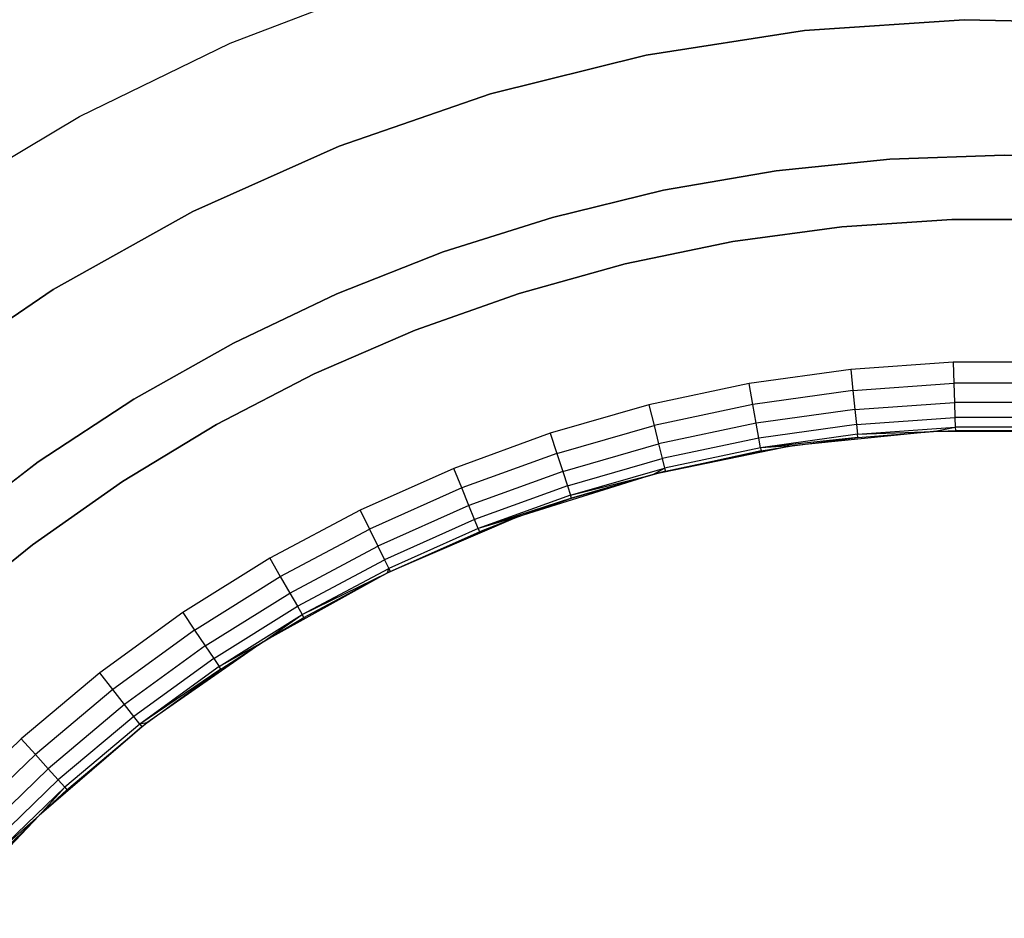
# Model space of a CAD drawing. Extents: x -1.67 to 1.67, y 0.02 to 3.36.
# Tile 11 of 24: x -0.57 to 0, y 2.22 to 2.73. Entities that reach past the tile are written whole.
import ezdxf

# ---------------------------------------------------------------- set-up
doc = ezdxf.new("R2010")
doc.units = 0
doc.header["$MEASUREMENT"] = 0
doc.layers.get('0').update_dxf_attribs({"color": 13, "linetype": 'CONTINUOUS'})

# ---------------------------------------------------------------- blocks, each defined once
blk = doc.blocks.new('BAHIA_PM_STL')
at = {"color": 0}
for p, q in [((-0.44606, 2.71953, 0.23858), (-0.3559, 2.75406, 0.23858)), ((-0.44606, 2.71953, 1.10079), (-0.3559, 2.75406, 1.10079)), ((-0.44606, 2.71953, 0.23858), (-0.3559, 2.75406, 0.23858)), ((-0.44606, 2.71953, 1.10079), (-0.3559, 2.75406, 1.10079)), ((-0.02308, 2.73301, 0.23858), (-0.11517, 2.72688, 0.23858)), ((-0.11517, 2.72688, 1.10079), (-0.02308, 2.73301, 1.10079)), ((-0.11517, 2.72688, 1.10079), (-0.02308, 2.73301, 1.10079)), ((-0.02308, 2.73301, 0.23858), (-0.11517, 2.72688, 0.23858)), ((0.0692, 2.73096, 0.23858), (-0.02308, 2.73301, 0.23858)), ((-0.02308, 2.73301, 1.10079), (0.0692, 2.73096, 1.10079)), ((-0.02308, 2.73301, 1.10079), (0.0692, 2.73096, 1.10079)), ((-0.02308, 2.73301, 1.10079), (-0.02308, 2.73301, 0.23858)), ((0.0692, 2.73096, 0.23858), (-0.02308, 2.73301, 0.23858)), ((-0.02308, 2.73301, 1.10079), (-0.02308, 2.73301, 0.23858)), ((-0.11517, 2.72688, 0.23858), (-0.20637, 2.71265, 0.23858)), ((-0.20637, 2.71265, 1.10079), (-0.11517, 2.72688, 1.10079)), ((-0.20637, 2.71265, 1.10079), (-0.11517, 2.72688, 1.10079)), ((-0.11517, 2.72688, 0.23858), (-0.20637, 2.71265, 0.23858)), ((-0.11517, 2.72688, 1.10079), (-0.11517, 2.72688, 0.23858)), ((-0.11517, 2.72688, 1.10079), (-0.11517, 2.72688, 0.23858)), ((-0.53292, 2.67737, 0.23858), (-0.44606, 2.71953, 0.23858)), ((-0.53292, 2.67737, 1.10079), (-0.44606, 2.71953, 1.10079)), ((-0.53292, 2.67737, 0.23858), (-0.44606, 2.71953, 0.23858)), ((-0.53292, 2.67737, 1.10079), (-0.44606, 2.71953, 1.10079)), ((-0.44606, 2.71953, 1.10079), (-0.44606, 2.71953, 0.23858)), ((-0.44606, 2.71953, 1.10079), (-0.44606, 2.71953, 0.23858)), ((-0.20637, 2.71265, 0.23858), (-0.29595, 2.69041, 0.23858)), ((-0.29595, 2.69041, 1.10079), (-0.20637, 2.71265, 1.10079)), ((-0.29595, 2.69041, 1.10079), (-0.20637, 2.71265, 1.10079)), ((-0.20637, 2.71265, 0.23858), (-0.29595, 2.69041, 0.23858)), ((-0.20637, 2.71265, 1.10079), (-0.20637, 2.71265, 0.23858)), ((-0.20637, 2.71265, 1.10079), (-0.20637, 2.71265, 0.23858)), ((-0.29595, 2.69041, 0.23858), (-0.38321, 2.66034, 0.23858)), ((-0.38321, 2.66034, 1.10079), (-0.29595, 2.69041, 1.10079)), ((-0.38321, 2.66034, 1.10079), (-0.29595, 2.69041, 1.10079)), ((-0.29595, 2.69041, 0.23858), (-0.38321, 2.66034, 0.23858)), ((-0.29595, 2.69041, 1.10079), (-0.29595, 2.69041, 0.23858)), ((-0.29595, 2.69041, 1.10079), (-0.29595, 2.69041, 0.23858)), ((-0.61583, 2.6279, 0.23858), (-0.53292, 2.67737, 0.23858)), ((-0.61583, 2.6279, 1.10079), (-0.53292, 2.67737, 1.10079)), ((-0.61583, 2.6279, 0.23858), (-0.53292, 2.67737, 0.23858)), ((-0.61583, 2.6279, 1.10079), (-0.53292, 2.67737, 1.10079)), ((-0.53292, 2.67737, 1.10079), (-0.53292, 2.67737, 0.23858)), ((-0.53292, 2.67737, 1.10079), (-0.53292, 2.67737, 0.23858)), ((-0.38321, 2.66034, 0.23858), (-0.46747, 2.62267, 0.23858)), ((-0.46747, 2.62267, 1.10079), (-0.38321, 2.66034, 1.10079)), ((-0.46747, 2.62267, 1.10079), (-0.38321, 2.66034, 1.10079)), ((-0.38321, 2.66034, 0.23858), (-0.46747, 2.62267, 0.23858)), ((-0.38321, 2.66034, 1.10079), (-0.38321, 2.66034, 0.23858)), ((-0.38321, 2.66034, 1.10079), (-0.38321, 2.66034, 0.23858)), ((-0.06586, 2.65286, 0.67559), (0, 2.65511, 0.67559)), ((0, 2.65511, 0.59685), (-0.06586, 2.65286, 0.59685)), ((-0.06586, 2.65286, 0.67559), (0, 2.65511, 0.67559)), ((0, 2.65511, 0.59685), (-0.06586, 2.65286, 0.59685)), ((0, 2.65511, 0.67559), (0, 2.65511, 0.59685)), ((0, 2.65511, 0.67559), (0.06586, 2.65286, 0.67559)), ((0.06586, 2.65286, 0.59685), (0, 2.65511, 0.59685)), ((0, 2.65511, 0.67559), (0, 2.65511, 0.59685)), ((0, 2.65511, 0.67559), (0.06586, 2.65286, 0.67559)), ((0.06586, 2.65286, 0.59685), (0, 2.65511, 0.59685)), ((-0.13142, 2.64612, 0.67559), (-0.06586, 2.65286, 0.67559)), ((-0.06586, 2.65286, 0.59685), (-0.13142, 2.64612, 0.59685)), ((-0.13142, 2.64612, 0.67559), (-0.06586, 2.65286, 0.67559)), ((-0.06586, 2.65286, 0.59685), (-0.13142, 2.64612, 0.59685)), ((-0.06586, 2.65286, 0.67559), (-0.06586, 2.65286, 0.59685)), ((-0.06586, 2.65286, 0.67559), (-0.06586, 2.65286, 0.59685)), ((-0.19637, 2.63492, 0.67559), (-0.13142, 2.64612, 0.67559)), ((-0.13142, 2.64612, 0.59685), (-0.19637, 2.63492, 0.59685)), ((-0.19637, 2.63492, 0.67559), (-0.13142, 2.64612, 0.67559)), ((-0.13142, 2.64612, 0.59685), (-0.19637, 2.63492, 0.59685)), ((-0.13142, 2.64612, 0.67559), (-0.13142, 2.64612, 0.59685)), ((-0.13142, 2.64612, 0.67559), (-0.13142, 2.64612, 0.59685)), ((-0.2604, 2.61932, 0.67559), (-0.19637, 2.63492, 0.67559)), ((-0.19637, 2.63492, 0.59685), (-0.2604, 2.61932, 0.59685)), ((-0.2604, 2.61932, 0.67559), (-0.19637, 2.63492, 0.67559)), ((-0.19637, 2.63492, 0.59685), (-0.2604, 2.61932, 0.59685)), ((-0.19637, 2.63492, 0.67559), (-0.19637, 2.63492, 0.59685)), ((-0.19637, 2.63492, 0.67559), (-0.19637, 2.63492, 0.59685)), ((-0.46747, 2.62267, 0.23858), (-0.54808, 2.57771, 0.23858)), ((-0.54808, 2.57771, 1.10079), (-0.46747, 2.62267, 1.10079)), ((-0.54808, 2.57771, 1.10079), (-0.46747, 2.62267, 1.10079)), ((-0.46747, 2.62267, 0.23858), (-0.54808, 2.57771, 0.23858)), ((-0.46747, 2.62267, 1.10079), (-0.46747, 2.62267, 0.23858)), ((-0.46747, 2.62267, 1.10079), (-0.46747, 2.62267, 0.23858)), ((-0.32321, 2.59938, 0.67559), (-0.2604, 2.61932, 0.67559)), ((-0.2604, 2.61932, 0.59685), (-0.32321, 2.59938, 0.59685)), ((-0.32321, 2.59938, 0.67559), (-0.2604, 2.61932, 0.67559)), ((-0.2604, 2.61932, 0.59685), (-0.32321, 2.59938, 0.59685)), ((-0.2604, 2.61932, 0.67559), (-0.2604, 2.61932, 0.59685)), ((-0.2604, 2.61932, 0.67559), (-0.2604, 2.61932, 0.59685)), ((-0.03029, 2.61811, 0.24321), (-0.09356, 2.61388, 0.24321)), ((-0.09356, 2.61388, 0.29088), (-0.03029, 2.61811, 0.29088)), ((-0.03029, 2.61811, 0.24321), (-0.09356, 2.61388, 0.24321)), ((-0.09356, 2.61388, 0.29088), (-0.03029, 2.61811, 0.29088)), ((-0.03029, 2.61811, 0.29088), (0.03312, 2.61801, 0.29088)), ((0.03312, 2.61801, 0.24321), (-0.03029, 2.61811, 0.24321)), ((-0.03029, 2.61811, 0.24321), (-0.03029, 2.61811, 0.29088)), ((-0.03029, 2.61811, 0.24321), (-0.03029, 2.61811, 0.29088)), ((0.03312, 2.61801, 0.24321), (-0.03029, 2.61811, 0.24321)), ((-0.03029, 2.61811, 0.29088), (0.03312, 2.61801, 0.29088)), ((-0.09356, 2.61388, 0.24321), (-0.15639, 2.60534, 0.24321)), ((-0.15639, 2.60534, 0.29088), (-0.09356, 2.61388, 0.29088)), ((-0.09356, 2.61388, 0.24321), (-0.15639, 2.60534, 0.24321)), ((-0.15639, 2.60534, 0.29088), (-0.09356, 2.61388, 0.29088)), ((-0.09356, 2.61388, 0.24321), (-0.09356, 2.61388, 0.29088)), ((-0.09356, 2.61388, 0.24321), (-0.09356, 2.61388, 0.29088)), ((-0.15639, 2.60534, 0.24321), (-0.21849, 2.59254, 0.24321)), ((-0.21849, 2.59254, 0.29088), (-0.15639, 2.60534, 0.29088)), ((-0.15639, 2.60534, 0.24321), (-0.21849, 2.59254, 0.24321)), ((-0.21849, 2.59254, 0.29088), (-0.15639, 2.60534, 0.29088)), ((-0.15639, 2.60534, 0.24321), (-0.15639, 2.60534, 0.29088)), ((-0.15639, 2.60534, 0.24321), (-0.15639, 2.60534, 0.29088)), ((-0.38452, 2.57521, 0.67559), (-0.32321, 2.59938, 0.67559)), ((-0.32321, 2.59938, 0.59685), (-0.38452, 2.57521, 0.59685)), ((-0.38452, 2.57521, 0.67559), (-0.32321, 2.59938, 0.67559)), ((-0.32321, 2.59938, 0.59685), (-0.38452, 2.57521, 0.59685)), ((-0.32321, 2.59938, 0.67559), (-0.32321, 2.59938, 0.59685)), ((-0.32321, 2.59938, 0.67559), (-0.32321, 2.59938, 0.59685)), ((-0.21849, 2.59254, 0.24321), (-0.27958, 2.57552, 0.24321)), ((-0.27958, 2.57552, 0.29088), (-0.21849, 2.59254, 0.29088)), ((-0.21849, 2.59254, 0.24321), (-0.27958, 2.57552, 0.24321)), ((-0.27958, 2.57552, 0.29088), (-0.21849, 2.59254, 0.29088)), ((-0.21849, 2.59254, 0.24321), (-0.21849, 2.59254, 0.29088)), ((-0.21849, 2.59254, 0.24321), (-0.21849, 2.59254, 0.29088)), ((-0.54808, 2.57771, 0.23858), (-0.62439, 2.52579, 0.23858)), ((-0.62439, 2.52579, 1.10079), (-0.54808, 2.57771, 1.10079)), ((-0.62439, 2.52579, 1.10079), (-0.54808, 2.57771, 1.10079)), ((-0.54808, 2.57771, 0.23858), (-0.62439, 2.52579, 0.23858)), ((-0.54808, 2.57771, 1.10079), (-0.54808, 2.57771, 0.23858)), ((-0.54808, 2.57771, 1.10079), (-0.54808, 2.57771, 0.23858)), ((-0.27958, 2.57552, 0.24321), (-0.33936, 2.55438, 0.24321)), ((-0.33936, 2.55438, 0.29088), (-0.27958, 2.57552, 0.29088)), ((-0.27958, 2.57552, 0.24321), (-0.33936, 2.55438, 0.24321)), ((-0.33936, 2.55438, 0.29088), (-0.27958, 2.57552, 0.29088)), ((-0.27958, 2.57552, 0.24321), (-0.27958, 2.57552, 0.29088)), ((-0.27958, 2.57552, 0.24321), (-0.27958, 2.57552, 0.29088)), ((-0.44403, 2.5469, 0.67559), (-0.38452, 2.57521, 0.67559)), ((-0.38452, 2.57521, 0.59685), (-0.44403, 2.5469, 0.59685)), ((-0.44403, 2.5469, 0.67559), (-0.38452, 2.57521, 0.67559)), ((-0.38452, 2.57521, 0.59685), (-0.44403, 2.5469, 0.59685)), ((-0.38452, 2.57521, 0.67559), (-0.38452, 2.57521, 0.59685)), ((-0.38452, 2.57521, 0.67559), (-0.38452, 2.57521, 0.59685)), ((-0.33936, 2.55438, 0.24321), (-0.39756, 2.5292, 0.24321)), ((-0.39756, 2.5292, 0.29088), (-0.33936, 2.55438, 0.29088)), ((-0.33936, 2.55438, 0.24321), (-0.39756, 2.5292, 0.24321)), ((-0.39756, 2.5292, 0.29088), (-0.33936, 2.55438, 0.29088)), ((-0.33936, 2.55438, 0.24321), (-0.33936, 2.55438, 0.29088)), ((-0.33936, 2.55438, 0.24321), (-0.33936, 2.55438, 0.29088)), ((-0.50148, 2.5146, 0.67559), (-0.44403, 2.5469, 0.67559)), ((-0.44403, 2.5469, 0.59685), (-0.50148, 2.5146, 0.59685)), ((-0.50148, 2.5146, 0.67559), (-0.44403, 2.5469, 0.67559)), ((-0.44403, 2.5469, 0.59685), (-0.50148, 2.5146, 0.59685)), ((-0.44403, 2.5469, 0.67559), (-0.44403, 2.5469, 0.59685)), ((-0.44403, 2.5469, 0.67559), (-0.44403, 2.5469, 0.59685)), ((-0.02954, 2.5359, 0.00236), (-0.08848, 2.53177, 0.00236)), ((-0.02954, 2.5359, 0.00236), (-0.08848, 2.53177, 0.00236)), ((0.02954, 2.5359, 0.00236), (-0.02954, 2.5359, 0.00236)), ((-0.02954, 2.5359, 0.00236), (-0.02912, 2.52374, 0.00429)), ((0.02954, 2.5359, 0.00236), (-0.02954, 2.5359, 0.00236)), ((-0.02954, 2.5359, 0.00236), (-0.02912, 2.52374, 0.00429)), ((-0.08848, 2.53177, 0.00236), (-0.14699, 2.52355, 0.00236)), ((-0.08848, 2.53177, 0.00236), (-0.14699, 2.52355, 0.00236)), ((-0.08848, 2.53177, 0.00236), (-0.08721, 2.51967, 0.00429)), ((-0.08848, 2.53177, 0.00236), (-0.08721, 2.51967, 0.00429)), ((-0.39756, 2.5292, 0.24321), (-0.4539, 2.50012, 0.24321)), ((-0.4539, 2.50012, 0.29088), (-0.39756, 2.5292, 0.29088)), ((-0.39756, 2.5292, 0.24321), (-0.4539, 2.50012, 0.24321)), ((-0.4539, 2.50012, 0.29088), (-0.39756, 2.5292, 0.29088)), ((-0.39756, 2.5292, 0.24321), (-0.39756, 2.5292, 0.29088)), ((-0.39756, 2.5292, 0.24321), (-0.39756, 2.5292, 0.29088)), ((-0.14699, 2.52355, 0.00236), (-0.20478, 2.51127, 0.00236)), ((-0.14699, 2.52355, 0.00236), (-0.20478, 2.51127, 0.00236)), ((-0.14487, 2.51157, 0.00429), (-0.14699, 2.52355, 0.00236)), ((-0.14487, 2.51157, 0.00429), (-0.14699, 2.52355, 0.00236)), ((-0.08721, 2.51967, 0.00429), (-0.14487, 2.51157, 0.00429)), ((-0.08721, 2.51967, 0.00429), (-0.14487, 2.51157, 0.00429)), ((-0.08721, 2.51967, 0.00429), (-0.02912, 2.52374, 0.00429)), ((-0.08721, 2.51967, 0.00429), (-0.02912, 2.52374, 0.00429)), ((-0.08721, 2.51967, 0.00429), (-0.08606, 2.50876, 0.00988)), ((-0.08721, 2.51967, 0.00429), (-0.08606, 2.50876, 0.00988)), ((-0.02912, 2.52374, 0.00429), (-0.02873, 2.51277, 0.00988)), ((0.02912, 2.52374, 0.00429), (-0.02912, 2.52374, 0.00429)), ((0.02912, 2.52374, 0.00429), (-0.02912, 2.52374, 0.00429)), ((-0.02912, 2.52374, 0.00429), (-0.02873, 2.51277, 0.00988)), ((-0.55659, 2.47846, 0.67559), (-0.50148, 2.5146, 0.67559)), ((-0.50148, 2.5146, 0.59685), (-0.55659, 2.47846, 0.59685)), ((-0.55659, 2.47846, 0.67559), (-0.50148, 2.5146, 0.67559)), ((-0.50148, 2.5146, 0.59685), (-0.55659, 2.47846, 0.59685)), ((-0.50148, 2.5146, 0.67559), (-0.50148, 2.5146, 0.59685)), ((-0.50148, 2.5146, 0.67559), (-0.50148, 2.5146, 0.59685)), ((-0.20478, 2.51127, 0.00236), (-0.26157, 2.49498, 0.00236)), ((-0.20478, 2.51127, 0.00236), (-0.26157, 2.49498, 0.00236)), ((-0.20478, 2.51127, 0.00236), (-0.20183, 2.49946, 0.00429)), ((-0.20478, 2.51127, 0.00236), (-0.20183, 2.49946, 0.00429)), ((-0.14487, 2.51157, 0.00429), (-0.20183, 2.49946, 0.00429)), ((-0.14487, 2.51157, 0.00429), (-0.20183, 2.49946, 0.00429)), ((-0.14297, 2.50076, 0.00988), (-0.14487, 2.51157, 0.00429)), ((-0.14297, 2.50076, 0.00988), (-0.14487, 2.51157, 0.00429)), ((-0.08606, 2.50876, 0.00988), (-0.14297, 2.50076, 0.00988)), ((-0.08606, 2.50876, 0.00988), (-0.14297, 2.50076, 0.00988)), ((-0.08606, 2.50876, 0.00988), (-0.02873, 2.51277, 0.00988)), ((-0.08606, 2.50876, 0.00988), (-0.02873, 2.51277, 0.00988)), ((-0.08606, 2.50876, 0.00988), (-0.08515, 2.5001, 0.01859)), ((-0.08606, 2.50876, 0.00988), (-0.08515, 2.5001, 0.01859)), ((-0.02873, 2.51277, 0.00988), (-0.02843, 2.50406, 0.01859)), ((0.02873, 2.51277, 0.00988), (-0.02873, 2.51277, 0.00988)), ((0.02873, 2.51277, 0.00988), (-0.02873, 2.51277, 0.00988)), ((-0.02873, 2.51277, 0.00988), (-0.02843, 2.50406, 0.01859)), ((-0.08515, 2.5001, 0.01859), (-0.02843, 2.50406, 0.01859)), ((-0.08515, 2.5001, 0.01859), (-0.02843, 2.50406, 0.01859)), ((-0.02843, 2.50406, 0.01859), (-0.02823, 2.49847, 0.02957)), ((0.02843, 2.50406, 0.01859), (-0.02843, 2.50406, 0.01859)), ((0.02843, 2.50406, 0.01859), (-0.02843, 2.50406, 0.01859)), ((-0.02843, 2.50406, 0.01859), (-0.02823, 2.49847, 0.02957)), ((-0.4539, 2.50012, 0.24321), (-0.50813, 2.46725, 0.24321)), ((-0.50813, 2.46725, 0.29088), (-0.4539, 2.50012, 0.29088)), ((-0.4539, 2.50012, 0.24321), (-0.50813, 2.46725, 0.24321)), ((-0.50813, 2.46725, 0.29088), (-0.4539, 2.50012, 0.29088)), ((-0.4539, 2.50012, 0.24321), (-0.4539, 2.50012, 0.29088)), ((-0.4539, 2.50012, 0.24321), (-0.4539, 2.50012, 0.29088)), ((-0.25781, 2.48341, 0.00429), (-0.20183, 2.49946, 0.00429)), ((-0.25781, 2.48341, 0.00429), (-0.20183, 2.49946, 0.00429)), ((-0.20183, 2.49946, 0.00429), (-0.19918, 2.48881, 0.00988)), ((-0.20183, 2.49946, 0.00429), (-0.19918, 2.48881, 0.00988)), ((-0.14297, 2.50076, 0.00988), (-0.19918, 2.48881, 0.00988)), ((-0.14297, 2.50076, 0.00988), (-0.19918, 2.48881, 0.00988)), ((-0.14145, 2.49218, 0.01859), (-0.14297, 2.50076, 0.00988)), ((-0.14145, 2.49218, 0.01859), (-0.14297, 2.50076, 0.00988)), ((-0.08515, 2.5001, 0.01859), (-0.14145, 2.49218, 0.01859)), ((-0.08515, 2.5001, 0.01859), (-0.14145, 2.49218, 0.01859)), ((-0.08515, 2.5001, 0.01859), (-0.08456, 2.49454, 0.02957)), ((-0.08515, 2.5001, 0.01859), (-0.08456, 2.49454, 0.02957)), ((-0.08456, 2.49454, 0.02957), (-0.02823, 2.49847, 0.02957)), ((-0.08456, 2.49454, 0.02957), (-0.02823, 2.49847, 0.02957)), ((-0.04088, 2.496, 0.04173), (-0.02823, 2.49847, 0.02957)), ((-0.04088, 2.496, 0.04173), (-0.02823, 2.49847, 0.02957)), ((-0.04088, 2.496, 0.23858), (-0.02817, 2.49655, 0.04173)), ((-0.04088, 2.496, 0.04173), (-0.02817, 2.49655, 0.04173)), ((-0.04088, 2.496, 0.23858), (-0.02817, 2.49655, 0.04173)), ((-0.04088, 2.496, 0.04173), (-0.02817, 2.49655, 0.04173)), ((-0.02823, 2.49847, 0.02957), (-0.02817, 2.49655, 0.04173)), ((0.02823, 2.49847, 0.02957), (-0.02823, 2.49847, 0.02957)), ((0.02823, 2.49847, 0.02957), (-0.02823, 2.49847, 0.02957)), ((-0.02823, 2.49847, 0.02957), (-0.02817, 2.49655, 0.04173)), ((-0.02817, 2.49655, 0.04173), (0.02817, 2.49655, 0.04173)), ((-0.02817, 2.49655, 0.04173), (0.02817, 2.49655, 0.04173)), ((-0.26157, 2.49498, 0.00236), (-0.31709, 2.47478, 0.00236)), ((-0.26157, 2.49498, 0.00236), (-0.31709, 2.47478, 0.00236)), ((-0.26157, 2.49498, 0.00236), (-0.25781, 2.48341, 0.00429)), ((-0.26157, 2.49498, 0.00236), (-0.25781, 2.48341, 0.00429)), ((-0.14145, 2.49218, 0.01859), (-0.19707, 2.48036, 0.01859)), ((-0.14145, 2.49218, 0.01859), (-0.19707, 2.48036, 0.01859)), ((-0.14048, 2.48668, 0.02957), (-0.14145, 2.49218, 0.01859)), ((-0.14048, 2.48668, 0.02957), (-0.14145, 2.49218, 0.01859)), ((-0.08456, 2.49454, 0.02957), (-0.14048, 2.48668, 0.02957)), ((-0.08456, 2.49454, 0.02957), (-0.14048, 2.48668, 0.02957)), ((-0.08436, 2.49262, 0.04173), (-0.14048, 2.48668, 0.02957)), ((-0.08436, 2.49262, 0.04173), (-0.14048, 2.48668, 0.02957)), ((-0.04088, 2.496, 0.23858), (-0.12222, 2.48773, 0.23858)), ((-0.04088, 2.496, 0.23858), (-0.12222, 2.48773, 0.23858)), ((-0.12222, 2.48773, 0.23858), (-0.08436, 2.49262, 0.04173)), ((-0.12222, 2.48773, 0.04173), (-0.08436, 2.49262, 0.04173)), ((-0.12222, 2.48773, 0.23858), (-0.08436, 2.49262, 0.04173)), ((-0.12222, 2.48773, 0.04173), (-0.08436, 2.49262, 0.04173)), ((-0.08456, 2.49454, 0.02957), (-0.04088, 2.496, 0.04173)), ((-0.08456, 2.49454, 0.02957), (-0.04088, 2.496, 0.04173)), ((-0.08436, 2.49262, 0.04173), (-0.08456, 2.49454, 0.02957)), ((-0.08436, 2.49262, 0.04173), (-0.08456, 2.49454, 0.02957)), ((-0.08436, 2.49262, 0.04173), (-0.04088, 2.496, 0.23858)), ((-0.08436, 2.49262, 0.04173), (-0.04088, 2.496, 0.23858)), ((-0.08436, 2.49262, 0.04173), (-0.04088, 2.496, 0.04173)), ((-0.08436, 2.49262, 0.04173), (-0.04088, 2.496, 0.04173)), ((0.04088, 2.496, 0.23858), (-0.04088, 2.496, 0.23858)), ((-0.04088, 2.496, 0.04173), (-0.04088, 2.496, 0.23858)), ((-0.04088, 2.496, 0.04173), (-0.04088, 2.496, 0.23858)), ((0.04088, 2.496, 0.23858), (-0.04088, 2.496, 0.23858)), ((-0.25442, 2.47297, 0.00988), (-0.19918, 2.48881, 0.00988)), ((-0.25442, 2.47297, 0.00988), (-0.19918, 2.48881, 0.00988)), ((-0.12222, 2.48773, 0.23858), (-0.2023, 2.47128, 0.23858)), ((-0.12222, 2.48773, 0.23858), (-0.2023, 2.47128, 0.23858)), ((-0.14015, 2.48478, 0.04173), (-0.2023, 2.47128, 0.23858)), ((-0.14015, 2.48478, 0.04173), (-0.2023, 2.47128, 0.23858)), ((-0.19918, 2.48881, 0.00988), (-0.19707, 2.48036, 0.01859)), ((-0.19918, 2.48881, 0.00988), (-0.19707, 2.48036, 0.01859)), ((-0.14048, 2.48668, 0.02957), (-0.19572, 2.47494, 0.02957)), ((-0.14048, 2.48668, 0.02957), (-0.19572, 2.47494, 0.02957)), ((-0.19525, 2.47307, 0.04173), (-0.14015, 2.48478, 0.04173)), ((-0.19525, 2.47307, 0.04173), (-0.14015, 2.48478, 0.04173)), ((-0.12222, 2.48773, 0.04173), (-0.14048, 2.48668, 0.02957)), ((-0.12222, 2.48773, 0.04173), (-0.14048, 2.48668, 0.02957)), ((-0.14048, 2.48668, 0.02957), (-0.14015, 2.48478, 0.04173)), ((-0.14048, 2.48668, 0.02957), (-0.14015, 2.48478, 0.04173)), ((-0.14015, 2.48478, 0.04173), (-0.12222, 2.48773, 0.23858)), ((-0.14015, 2.48478, 0.04173), (-0.12222, 2.48773, 0.23858)), ((-0.14015, 2.48478, 0.04173), (-0.12222, 2.48773, 0.04173)), ((-0.14015, 2.48478, 0.04173), (-0.12222, 2.48773, 0.04173)), ((-0.12222, 2.48773, 0.04173), (-0.12222, 2.48773, 0.23858)), ((-0.12222, 2.48773, 0.04173), (-0.12222, 2.48773, 0.23858)), ((-0.25781, 2.48341, 0.00429), (-0.31253, 2.46349, 0.00429)), ((-0.25781, 2.48341, 0.00429), (-0.31253, 2.46349, 0.00429)), ((-0.25781, 2.48341, 0.00429), (-0.25442, 2.47297, 0.00988)), ((-0.25781, 2.48341, 0.00429), (-0.25442, 2.47297, 0.00988)), ((-0.25173, 2.46469, 0.01859), (-0.19707, 2.48036, 0.01859)), ((-0.25173, 2.46469, 0.01859), (-0.19707, 2.48036, 0.01859)), ((-0.19707, 2.48036, 0.01859), (-0.19572, 2.47494, 0.02957)), ((-0.19707, 2.48036, 0.01859), (-0.19572, 2.47494, 0.02957)), ((-0.6091, 2.43864, 0.67559), (-0.55659, 2.47846, 0.67559)), ((-0.55659, 2.47846, 0.59685), (-0.6091, 2.43864, 0.59685)), ((-0.6091, 2.43864, 0.67559), (-0.55659, 2.47846, 0.67559)), ((-0.55659, 2.47846, 0.59685), (-0.6091, 2.43864, 0.59685)), ((-0.55659, 2.47846, 0.67559), (-0.55659, 2.47846, 0.59685)), ((-0.55659, 2.47846, 0.67559), (-0.55659, 2.47846, 0.59685)), ((-0.31709, 2.47478, 0.00236), (-0.37106, 2.45074, 0.00236)), ((-0.31709, 2.47478, 0.00236), (-0.37106, 2.45074, 0.00236)), ((-0.31253, 2.46349, 0.00429), (-0.31709, 2.47478, 0.00236)), ((-0.31253, 2.46349, 0.00429), (-0.31709, 2.47478, 0.00236)), ((-0.25, 2.45937, 0.02957), (-0.19572, 2.47494, 0.02957)), ((-0.25, 2.45937, 0.02957), (-0.19572, 2.47494, 0.02957)), ((-0.2023, 2.47128, 0.04173), (-0.19572, 2.47494, 0.02957)), ((-0.2023, 2.47128, 0.04173), (-0.19572, 2.47494, 0.02957)), ((-0.19572, 2.47494, 0.02957), (-0.19525, 2.47307, 0.04173)), ((-0.19572, 2.47494, 0.02957), (-0.19525, 2.47307, 0.04173)), ((-0.25442, 2.47297, 0.00988), (-0.30842, 2.45332, 0.00988)), ((-0.25442, 2.47297, 0.00988), (-0.30842, 2.45332, 0.00988)), ((-0.2023, 2.47128, 0.23858), (-0.28031, 2.4468, 0.23858)), ((-0.2023, 2.47128, 0.23858), (-0.28031, 2.4468, 0.23858)), ((-0.25442, 2.47297, 0.00988), (-0.25173, 2.46469, 0.01859)), ((-0.25442, 2.47297, 0.00988), (-0.25173, 2.46469, 0.01859)), ((-0.25, 2.45937, 0.02957), (-0.2023, 2.47128, 0.04173)), ((-0.25, 2.45937, 0.02957), (-0.2023, 2.47128, 0.04173)), ((-0.2023, 2.47128, 0.23858), (-0.2494, 2.45754, 0.04173)), ((-0.2494, 2.45754, 0.04173), (-0.2023, 2.47128, 0.04173)), ((-0.2023, 2.47128, 0.23858), (-0.2494, 2.45754, 0.04173)), ((-0.2494, 2.45754, 0.04173), (-0.2023, 2.47128, 0.04173)), ((-0.2023, 2.47128, 0.04173), (-0.19525, 2.47307, 0.04173)), ((-0.19525, 2.47307, 0.04173), (-0.2023, 2.47128, 0.23858)), ((-0.19525, 2.47307, 0.04173), (-0.2023, 2.47128, 0.23858)), ((-0.2023, 2.47128, 0.04173), (-0.19525, 2.47307, 0.04173)), ((-0.2023, 2.47128, 0.23858), (-0.2023, 2.47128, 0.04173)), ((-0.2023, 2.47128, 0.23858), (-0.2023, 2.47128, 0.04173)), ((-0.50813, 2.46725, 0.24321), (-0.55999, 2.43077, 0.24321)), ((-0.55999, 2.43077, 0.29088), (-0.50813, 2.46725, 0.29088)), ((-0.50813, 2.46725, 0.24321), (-0.55999, 2.43077, 0.24321)), ((-0.55999, 2.43077, 0.29088), (-0.50813, 2.46725, 0.29088)), ((-0.50813, 2.46725, 0.24321), (-0.50813, 2.46725, 0.29088)), ((-0.50813, 2.46725, 0.24321), (-0.50813, 2.46725, 0.29088)), ((-0.31253, 2.46349, 0.00429), (-0.36573, 2.43981, 0.00429)), ((-0.31253, 2.46349, 0.00429), (-0.36573, 2.43981, 0.00429)), ((-0.30842, 2.45332, 0.00988), (-0.31253, 2.46349, 0.00429)), ((-0.30842, 2.45332, 0.00988), (-0.31253, 2.46349, 0.00429)), ((-0.25173, 2.46469, 0.01859), (-0.30516, 2.44524, 0.01859)), ((-0.25173, 2.46469, 0.01859), (-0.30516, 2.44524, 0.01859)), ((-0.25173, 2.46469, 0.01859), (-0.25, 2.45937, 0.02957)), ((-0.25173, 2.46469, 0.01859), (-0.25, 2.45937, 0.02957)), ((-0.25, 2.45937, 0.02957), (-0.30306, 2.44006, 0.02957)), ((-0.25, 2.45937, 0.02957), (-0.30306, 2.44006, 0.02957)), ((-0.2494, 2.45754, 0.04173), (-0.30306, 2.44006, 0.02957)), ((-0.2494, 2.45754, 0.04173), (-0.30306, 2.44006, 0.02957)), ((-0.28031, 2.4468, 0.23858), (-0.2494, 2.45754, 0.04173)), ((-0.28031, 2.4468, 0.23858), (-0.2494, 2.45754, 0.04173)), ((-0.28031, 2.4468, 0.04173), (-0.2494, 2.45754, 0.04173)), ((-0.28031, 2.4468, 0.04173), (-0.2494, 2.45754, 0.04173)), ((-0.2494, 2.45754, 0.04173), (-0.25, 2.45937, 0.02957)), ((-0.2494, 2.45754, 0.04173), (-0.25, 2.45937, 0.02957)), ((-0.37106, 2.45074, 0.00236), (-0.42323, 2.42301, 0.00236)), ((-0.37106, 2.45074, 0.00236), (-0.42323, 2.42301, 0.00236)), ((-0.37106, 2.45074, 0.00236), (-0.36573, 2.43981, 0.00429)), ((-0.37106, 2.45074, 0.00236), (-0.36573, 2.43981, 0.00429)), ((-0.30842, 2.45332, 0.00988), (-0.36092, 2.42995, 0.00988)), ((-0.30842, 2.45332, 0.00988), (-0.36092, 2.42995, 0.00988)), ((-0.30516, 2.44524, 0.01859), (-0.30842, 2.45332, 0.00988)), ((-0.30516, 2.44524, 0.01859), (-0.30842, 2.45332, 0.00988)), ((-0.30516, 2.44524, 0.01859), (-0.3571, 2.42212, 0.01859)), ((-0.30516, 2.44524, 0.01859), (-0.3571, 2.42212, 0.01859)), ((-0.28031, 2.4468, 0.23858), (-0.35544, 2.41456, 0.23858)), ((-0.28031, 2.4468, 0.23858), (-0.35544, 2.41456, 0.23858)), ((-0.30306, 2.44006, 0.02957), (-0.30516, 2.44524, 0.01859)), ((-0.30306, 2.44006, 0.02957), (-0.30516, 2.44524, 0.01859)), ((-0.28031, 2.4468, 0.04173), (-0.30306, 2.44006, 0.02957)), ((-0.28031, 2.4468, 0.04173), (-0.30306, 2.44006, 0.02957)), ((-0.28031, 2.4468, 0.23858), (-0.30234, 2.43827, 0.04173)), ((-0.30234, 2.43827, 0.04173), (-0.28031, 2.4468, 0.04173)), ((-0.28031, 2.4468, 0.23858), (-0.30234, 2.43827, 0.04173)), ((-0.30234, 2.43827, 0.04173), (-0.28031, 2.4468, 0.04173)), ((-0.28031, 2.4468, 0.23858), (-0.28031, 2.4468, 0.04173)), ((-0.28031, 2.4468, 0.23858), (-0.28031, 2.4468, 0.04173)), ((-0.41715, 2.41247, 0.00429), (-0.36573, 2.43981, 0.00429)), ((-0.41715, 2.41247, 0.00429), (-0.36573, 2.43981, 0.00429)), ((-0.36573, 2.43981, 0.00429), (-0.36092, 2.42995, 0.00988)), ((-0.36573, 2.43981, 0.00429), (-0.36092, 2.42995, 0.00988)), ((-0.30306, 2.44006, 0.02957), (-0.35465, 2.41709, 0.02957)), ((-0.30306, 2.44006, 0.02957), (-0.35465, 2.41709, 0.02957)), ((-0.30306, 2.44006, 0.02957), (-0.30234, 2.43827, 0.04173)), ((-0.30306, 2.44006, 0.02957), (-0.30234, 2.43827, 0.04173)), ((-0.35544, 2.41456, 0.23858), (-0.30234, 2.43827, 0.04173)), ((-0.35544, 2.41456, 0.23858), (-0.30234, 2.43827, 0.04173)), ((-0.3538, 2.41536, 0.04173), (-0.30234, 2.43827, 0.04173)), ((-0.3538, 2.41536, 0.04173), (-0.30234, 2.43827, 0.04173)), ((-0.55999, 2.43077, 0.24321), (-0.60924, 2.39082, 0.24321)), ((-0.60924, 2.39082, 0.29088), (-0.55999, 2.43077, 0.29088)), ((-0.55999, 2.43077, 0.24321), (-0.60924, 2.39082, 0.24321)), ((-0.60924, 2.39082, 0.29088), (-0.55999, 2.43077, 0.29088)), ((-0.55999, 2.43077, 0.24321), (-0.55999, 2.43077, 0.29088)), ((-0.55999, 2.43077, 0.24321), (-0.55999, 2.43077, 0.29088)), ((-0.41166, 2.40297, 0.00988), (-0.36092, 2.42995, 0.00988)), ((-0.41166, 2.40297, 0.00988), (-0.36092, 2.42995, 0.00988)), ((-0.36092, 2.42995, 0.00988), (-0.3571, 2.42212, 0.01859)), ((-0.36092, 2.42995, 0.00988), (-0.3571, 2.42212, 0.01859)), ((-0.42323, 2.42301, 0.00236), (-0.47333, 2.3917, 0.00236)), ((-0.42323, 2.42301, 0.00236), (-0.47333, 2.3917, 0.00236)), ((-0.42323, 2.42301, 0.00236), (-0.41715, 2.41247, 0.00429)), ((-0.42323, 2.42301, 0.00236), (-0.41715, 2.41247, 0.00429)), ((-0.4073, 2.39542, 0.01859), (-0.3571, 2.42212, 0.01859)), ((-0.4073, 2.39542, 0.01859), (-0.3571, 2.42212, 0.01859)), ((-0.40451, 2.39058, 0.02957), (-0.35465, 2.41709, 0.02957)), ((-0.40451, 2.39058, 0.02957), (-0.35465, 2.41709, 0.02957)), ((-0.3571, 2.42212, 0.01859), (-0.35465, 2.41709, 0.02957)), ((-0.3571, 2.42212, 0.01859), (-0.35465, 2.41709, 0.02957)), ((-0.35544, 2.41456, 0.04173), (-0.35465, 2.41709, 0.02957)), ((-0.35544, 2.41456, 0.04173), (-0.35465, 2.41709, 0.02957)), ((-0.35465, 2.41709, 0.02957), (-0.3538, 2.41536, 0.04173)), ((-0.35465, 2.41709, 0.02957), (-0.3538, 2.41536, 0.04173)), ((-0.46653, 2.38161, 0.00429), (-0.41715, 2.41247, 0.00429)), ((-0.46653, 2.38161, 0.00429), (-0.41715, 2.41247, 0.00429)), ((-0.35544, 2.41456, 0.23858), (-0.42692, 2.37488, 0.23858)), ((-0.35544, 2.41456, 0.23858), (-0.42692, 2.37488, 0.23858)), ((-0.41715, 2.41247, 0.00429), (-0.41166, 2.40297, 0.00988)), ((-0.41715, 2.41247, 0.00429), (-0.41166, 2.40297, 0.00988)), ((-0.40451, 2.39058, 0.02957), (-0.35544, 2.41456, 0.04173)), ((-0.40451, 2.39058, 0.02957), (-0.35544, 2.41456, 0.04173)), ((-0.40354, 2.38891, 0.04173), (-0.35544, 2.41456, 0.23858)), ((-0.40354, 2.38891, 0.04173), (-0.35544, 2.41456, 0.23858)), ((-0.40354, 2.38891, 0.04173), (-0.35544, 2.41456, 0.04173)), ((-0.40354, 2.38891, 0.04173), (-0.35544, 2.41456, 0.04173)), ((-0.35544, 2.41456, 0.23858), (-0.3538, 2.41536, 0.04173)), ((-0.35544, 2.41456, 0.04173), (-0.3538, 2.41536, 0.04173)), ((-0.35544, 2.41456, 0.23858), (-0.3538, 2.41536, 0.04173)), ((-0.35544, 2.41456, 0.04173), (-0.3538, 2.41536, 0.04173)), ((-0.35544, 2.41456, 0.04173), (-0.35544, 2.41456, 0.23858)), ((-0.35544, 2.41456, 0.04173), (-0.35544, 2.41456, 0.23858)), ((-0.46039, 2.37251, 0.00988), (-0.41166, 2.40297, 0.00988)), ((-0.46039, 2.37251, 0.00988), (-0.41166, 2.40297, 0.00988)), ((-0.41166, 2.40297, 0.00988), (-0.4073, 2.39542, 0.01859)), ((-0.41166, 2.40297, 0.00988), (-0.4073, 2.39542, 0.01859)), ((-0.45552, 2.36529, 0.01859), (-0.4073, 2.39542, 0.01859)), ((-0.45552, 2.36529, 0.01859), (-0.4073, 2.39542, 0.01859)), ((-0.4073, 2.39542, 0.01859), (-0.40451, 2.39058, 0.02957)), ((-0.4073, 2.39542, 0.01859), (-0.40451, 2.39058, 0.02957)), ((-0.47333, 2.3917, 0.00236), (-0.52113, 2.35697, 0.00236)), ((-0.47333, 2.3917, 0.00236), (-0.52113, 2.35697, 0.00236)), ((-0.47333, 2.3917, 0.00236), (-0.46653, 2.38161, 0.00429)), ((-0.47333, 2.3917, 0.00236), (-0.46653, 2.38161, 0.00429)), ((-0.45239, 2.36066, 0.02957), (-0.40451, 2.39058, 0.02957)), ((-0.45239, 2.36066, 0.02957), (-0.40451, 2.39058, 0.02957)), ((-0.42692, 2.37488, 0.04173), (-0.40451, 2.39058, 0.02957)), ((-0.42692, 2.37488, 0.04173), (-0.40451, 2.39058, 0.02957)), ((-0.42692, 2.37488, 0.23858), (-0.40354, 2.38891, 0.04173)), ((-0.42692, 2.37488, 0.04173), (-0.40354, 2.38891, 0.04173)), ((-0.42692, 2.37488, 0.23858), (-0.40354, 2.38891, 0.04173)), ((-0.42692, 2.37488, 0.04173), (-0.40354, 2.38891, 0.04173)), ((-0.40354, 2.38891, 0.04173), (-0.40451, 2.39058, 0.02957)), ((-0.40354, 2.38891, 0.04173), (-0.40451, 2.39058, 0.02957)), ((-0.46653, 2.38161, 0.00429), (-0.51364, 2.34738, 0.00429)), ((-0.46653, 2.38161, 0.00429), (-0.51364, 2.34738, 0.00429)), ((-0.46653, 2.38161, 0.00429), (-0.46039, 2.37251, 0.00988)), ((-0.46653, 2.38161, 0.00429), (-0.46039, 2.37251, 0.00988)), ((-0.46039, 2.37251, 0.00988), (-0.50688, 2.33874, 0.00988)), ((-0.46039, 2.37251, 0.00988), (-0.50688, 2.33874, 0.00988)), ((-0.42692, 2.37488, 0.23858), (-0.49402, 2.32818, 0.23858)), ((-0.42692, 2.37488, 0.23858), (-0.49402, 2.32818, 0.23858)), ((-0.46039, 2.37251, 0.00988), (-0.45552, 2.36529, 0.01859)), ((-0.46039, 2.37251, 0.00988), (-0.45552, 2.36529, 0.01859)), ((-0.45239, 2.36066, 0.02957), (-0.42692, 2.37488, 0.04173)), ((-0.45239, 2.36066, 0.02957), (-0.42692, 2.37488, 0.04173)), ((-0.45132, 2.35906, 0.04173), (-0.42692, 2.37488, 0.23858)), ((-0.45132, 2.35906, 0.04173), (-0.42692, 2.37488, 0.23858)), ((-0.45132, 2.35906, 0.04173), (-0.42692, 2.37488, 0.04173)), ((-0.45132, 2.35906, 0.04173), (-0.42692, 2.37488, 0.04173)), ((-0.42692, 2.37488, 0.04173), (-0.42692, 2.37488, 0.23858)), ((-0.42692, 2.37488, 0.04173), (-0.42692, 2.37488, 0.23858)), ((-0.45552, 2.36529, 0.01859), (-0.50152, 2.33187, 0.01859)), ((-0.45552, 2.36529, 0.01859), (-0.50152, 2.33187, 0.01859)), ((-0.45239, 2.36066, 0.02957), (-0.49808, 2.32747, 0.02957)), ((-0.45239, 2.36066, 0.02957), (-0.49808, 2.32747, 0.02957)), ((-0.45552, 2.36529, 0.01859), (-0.45239, 2.36066, 0.02957)), ((-0.45552, 2.36529, 0.01859), (-0.45239, 2.36066, 0.02957)), ((-0.45132, 2.35906, 0.04173), (-0.45239, 2.36066, 0.02957)), ((-0.45132, 2.35906, 0.04173), (-0.45239, 2.36066, 0.02957)), ((-0.52113, 2.35697, 0.00236), (-0.56639, 2.31899, 0.00236)), ((-0.52113, 2.35697, 0.00236), (-0.56639, 2.31899, 0.00236)), ((-0.51364, 2.34738, 0.00429), (-0.52113, 2.35697, 0.00236)), ((-0.51364, 2.34738, 0.00429), (-0.52113, 2.35697, 0.00236)), ((-0.45132, 2.35906, 0.04173), (-0.49808, 2.32747, 0.02957)), ((-0.45132, 2.35906, 0.04173), (-0.49808, 2.32747, 0.02957)), ((-0.49402, 2.32818, 0.23858), (-0.45132, 2.35906, 0.04173)), ((-0.49402, 2.32818, 0.04173), (-0.45132, 2.35906, 0.04173)), ((-0.49402, 2.32818, 0.23858), (-0.45132, 2.35906, 0.04173)), ((-0.49402, 2.32818, 0.04173), (-0.45132, 2.35906, 0.04173)), ((-0.51364, 2.34738, 0.00429), (-0.55825, 2.30995, 0.00429)), ((-0.51364, 2.34738, 0.00429), (-0.55825, 2.30995, 0.00429)), ((-0.50688, 2.33874, 0.00988), (-0.51364, 2.34738, 0.00429)), ((-0.50688, 2.33874, 0.00988), (-0.51364, 2.34738, 0.00429)), ((-0.50688, 2.33874, 0.00988), (-0.55091, 2.3018, 0.00988)), ((-0.50688, 2.33874, 0.00988), (-0.55091, 2.3018, 0.00988)), ((-0.50152, 2.33187, 0.01859), (-0.50688, 2.33874, 0.00988)), ((-0.50152, 2.33187, 0.01859), (-0.50688, 2.33874, 0.00988)), ((-0.50152, 2.33187, 0.01859), (-0.54508, 2.29532, 0.01859)), ((-0.50152, 2.33187, 0.01859), (-0.54508, 2.29532, 0.01859)), ((-0.49808, 2.32747, 0.02957), (-0.50152, 2.33187, 0.01859)), ((-0.49808, 2.32747, 0.02957), (-0.50152, 2.33187, 0.01859)), ((-0.49402, 2.32818, 0.23858), (-0.55606, 2.27492, 0.23858)), ((-0.49402, 2.32818, 0.23858), (-0.55606, 2.27492, 0.23858)), ((-0.49689, 2.32595, 0.04173), (-0.55606, 2.27492, 0.23858)), ((-0.49689, 2.32595, 0.04173), (-0.55606, 2.27492, 0.23858)), ((-0.49808, 2.32747, 0.02957), (-0.54134, 2.29117, 0.02957)), ((-0.49808, 2.32747, 0.02957), (-0.54134, 2.29117, 0.02957)), ((-0.54005, 2.28974, 0.04173), (-0.49689, 2.32595, 0.04173)), ((-0.54005, 2.28974, 0.04173), (-0.49689, 2.32595, 0.04173)), ((-0.49402, 2.32818, 0.04173), (-0.49808, 2.32747, 0.02957)), ((-0.49402, 2.32818, 0.04173), (-0.49808, 2.32747, 0.02957)), ((-0.49808, 2.32747, 0.02957), (-0.49689, 2.32595, 0.04173)), ((-0.49808, 2.32747, 0.02957), (-0.49689, 2.32595, 0.04173)), ((-0.49689, 2.32595, 0.04173), (-0.49402, 2.32818, 0.23858)), ((-0.49689, 2.32595, 0.04173), (-0.49402, 2.32818, 0.23858)), ((-0.49689, 2.32595, 0.04173), (-0.49402, 2.32818, 0.04173)), ((-0.49689, 2.32595, 0.04173), (-0.49402, 2.32818, 0.04173)), ((-0.49402, 2.32818, 0.04173), (-0.49402, 2.32818, 0.23858)), ((-0.49402, 2.32818, 0.04173), (-0.49402, 2.32818, 0.23858)), ((-0.56639, 2.31899, 0.00236), (-0.60889, 2.27795, 0.00236)), ((-0.56639, 2.31899, 0.00236), (-0.60889, 2.27795, 0.00236)), ((-0.56639, 2.31899, 0.00236), (-0.55825, 2.30995, 0.00429)), ((-0.56639, 2.31899, 0.00236), (-0.55825, 2.30995, 0.00429)), ((-0.60014, 2.2695, 0.00429), (-0.55825, 2.30995, 0.00429)), ((-0.60014, 2.2695, 0.00429), (-0.55825, 2.30995, 0.00429)), ((-0.55825, 2.30995, 0.00429), (-0.55091, 2.3018, 0.00988)), ((-0.55825, 2.30995, 0.00429), (-0.55091, 2.3018, 0.00988)), ((-0.59224, 2.26188, 0.00988), (-0.55091, 2.3018, 0.00988)), ((-0.59224, 2.26188, 0.00988), (-0.55091, 2.3018, 0.00988)), ((-0.55091, 2.3018, 0.00988), (-0.54508, 2.29532, 0.01859)), ((-0.55091, 2.3018, 0.00988), (-0.54508, 2.29532, 0.01859)), ((-0.58598, 2.25583, 0.01859), (-0.54508, 2.29532, 0.01859)), ((-0.58598, 2.25583, 0.01859), (-0.54508, 2.29532, 0.01859)), ((-0.54508, 2.29532, 0.01859), (-0.54134, 2.29117, 0.02957)), ((-0.54508, 2.29532, 0.01859), (-0.54134, 2.29117, 0.02957)), ((-0.58196, 2.25194, 0.02957), (-0.54134, 2.29117, 0.02957)), ((-0.58196, 2.25194, 0.02957), (-0.54134, 2.29117, 0.02957)), ((-0.55606, 2.27492, 0.04173), (-0.54134, 2.29117, 0.02957)), ((-0.55606, 2.27492, 0.04173), (-0.54134, 2.29117, 0.02957)), ((-0.55606, 2.27492, 0.04173), (-0.54005, 2.28974, 0.04173)), ((-0.54005, 2.28974, 0.04173), (-0.55606, 2.27492, 0.23858)), ((-0.54005, 2.28974, 0.04173), (-0.55606, 2.27492, 0.23858)), ((-0.55606, 2.27492, 0.04173), (-0.54005, 2.28974, 0.04173)), ((-0.54134, 2.29117, 0.02957), (-0.54005, 2.28974, 0.04173)), ((-0.54134, 2.29117, 0.02957), (-0.54005, 2.28974, 0.04173)), ((-0.55606, 2.27492, 0.23858), (-0.61238, 2.21567, 0.23858)), ((-0.55606, 2.27492, 0.23858), (-0.61238, 2.21567, 0.23858)), ((-0.58196, 2.25194, 0.02957), (-0.55606, 2.27492, 0.04173)), ((-0.58196, 2.25194, 0.02957), (-0.55606, 2.27492, 0.04173)), ((-0.55606, 2.27492, 0.23858), (-0.58057, 2.2506, 0.04173)), ((-0.58057, 2.2506, 0.04173), (-0.55606, 2.27492, 0.04173)), ((-0.55606, 2.27492, 0.23858), (-0.58057, 2.2506, 0.04173)), ((-0.58057, 2.2506, 0.04173), (-0.55606, 2.27492, 0.04173)), ((-0.55606, 2.27492, 0.23858), (-0.55606, 2.27492, 0.04173)), ((-0.55606, 2.27492, 0.23858), (-0.55606, 2.27492, 0.04173))]:
    blk.add_line(p, q, dxfattribs=at)

msp = doc.modelspace()

# ---------------------------------------------------------------- block references
at = {"color": 0}
msp.add_blockref('BAHIA_PM_STL', (0, 0), dxfattribs=at)

doc.saveas('drawing.dxf')
